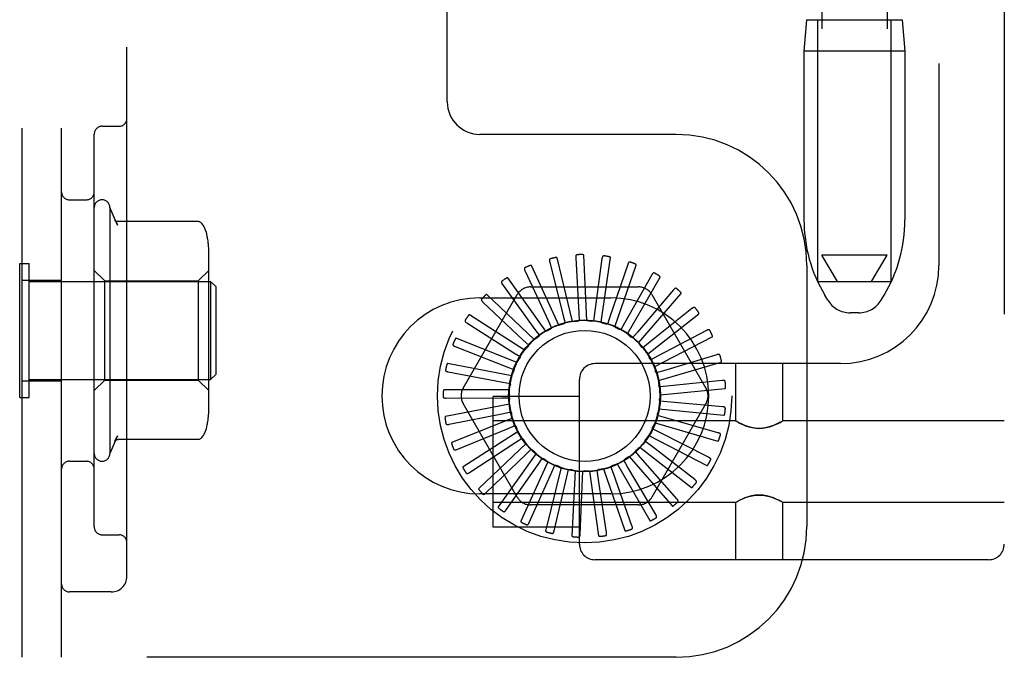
# Model space of a CAD drawing. Header units: inches. Extents: x 0 to 184, y 0 to 119.
# Tile 60 of 113: x 108.28 to 110.17, y 37.69 to 38.91. Entities that reach past the tile are written whole.
import ezdxf

# ---------------------------------------------------------------- set-up
doc = ezdxf.new("R2010")
doc.units = ezdxf.units.IN
doc.header["$LTSCALE"] = 10.121375
doc.header["$MEASUREMENT"] = 0
doc.linetypes.add('HIDDEN', pattern=[0.2, 0.1, -0.1])
doc.layers.add('DEFAULT_2', color=8, linetype='HIDDEN')

msp = doc.modelspace()

# ---------------------------------------------------------------- linework, layer by layer
at = {"layer": 'DEFAULT_2', "color": 8, "linetype": 'HIDDEN'}
for p, q in [((110.1675, 43.4031), (110.1675, 37.9026)), ((108.29, 37.686), (108.29, 43.186)), ((108.365, 37.686), (108.365, 43.186)), ((108.49, 37.841), (108.49, 43.031)), ((110.0425, 42.8701), (110.0425, 38.4356)), ((109.1025, 38.7485), (109.1025, 42.1235)), ((109.8185, 41.9241), (109.8185, 38.455)), ((109.9435, 41.9241), (109.9435, 38.455)), ((109.7895, 38.905), (109.7845, 38.845)), ((109.7895, 38.905), (109.9725, 38.905)), ((109.811, 38.405), (109.811, 38.905)), ((109.951, 38.405), (109.951, 38.905)), ((109.9725, 38.905), (109.9775, 38.845)), ((109.7845, 38.845), (109.7845, 38.5225)), ((109.9775, 38.845), (109.7845, 38.845)), ((109.9775, 38.845), (109.9775, 38.5225)), ((108.4275, 37.9353), (108.4275, 38.6866)), ((108.4425, 38.7016), (108.475, 38.7016)), ((109.54, 38.686), (109.165, 38.686)), ((108.38, 38.561), (108.4125, 38.561)), ((108.4575, 38.546), (108.4575, 38.076)), ((108.4721, 38.5126), (108.4575, 38.546)), ((108.6252, 38.5195), (108.4734, 38.5195)), ((108.6465, 38.1594), (108.6465, 38.4626)), ((109.2984, 38.442), (109.3241, 38.3391)), ((109.3422, 38.3284), (109.3127, 38.4499)), ((109.3481, 38.45), (109.3538, 38.3441)), ((109.3696, 38.3302), (109.3636, 38.455)), ((109.3983, 38.4485), (109.384, 38.3433)), ((109.3968, 38.3267), (109.4145, 38.4504)), ((109.8485, 38.405), (109.8185, 38.455)), ((109.9435, 38.455), (109.8185, 38.455)), ((109.9135, 38.405), (109.9435, 38.455)), ((108.285, 38.183), (108.285, 38.439)), ((108.285, 38.439), (108.303, 38.439)), ((108.303, 38.183), (108.303, 38.439)), ((108.4475, 38.406), (108.4275, 38.426)), ((108.6265, 38.406), (108.6465, 38.426)), ((109.2511, 38.4248), (109.2959, 38.3286)), ((109.3156, 38.3215), (109.2637, 38.4352)), ((109.4474, 38.4374), (109.4134, 38.3369)), ((109.4228, 38.3181), (109.4637, 38.4362)), ((109.79, 38.436), (109.79, 37.936)), ((108.29, 38.4075), (108.365, 38.4075)), ((108.303, 38.405), (108.65, 38.405)), ((108.4475, 38.216), (108.4475, 38.406)), ((108.4475, 38.406), (108.6265, 38.406)), ((108.6265, 38.406), (108.6265, 38.216)), ((108.65, 38.405), (108.65, 38.217)), ((108.66, 38.395), (108.65, 38.405)), ((109.2909, 38.3097), (109.2184, 38.4115)), ((109.4935, 38.4173), (109.4411, 38.325)), ((109.4468, 38.3048), (109.5093, 38.413)), ((109.811, 38.405), (109.951, 38.405)), ((108.66, 38.395), (108.66, 38.227)), ((109.208, 38.399), (109.2701, 38.313)), ((109.2615, 38.3943), (109.4684, 38.3943)), ((109.5349, 38.3888), (109.466, 38.3081)), ((109.1328, 38.2006), (109.2363, 38.3797)), ((109.165, 38.3735), (109.415, 38.3735)), ((109.1705, 38.3654), (109.2478, 38.2927)), ((109.2688, 38.2935), (109.1784, 38.3797)), ((109.4678, 38.2872), (109.5496, 38.3816)), ((109.4937, 38.3797), (109.5971, 38.2006)), ((109.8299, 38.3692), (109.8244, 38.3785)), ((109.932, 38.3692), (109.9376, 38.3785)), ((109.5703, 38.3529), (109.4873, 38.2868)), ((109.2502, 38.2733), (109.1451, 38.3409)), ((109.2959, 38.3286), (109.3019, 38.3157)), ((109.3241, 38.3391), (109.3276, 38.3253)), ((109.3538, 38.3441), (109.3546, 38.3299)), ((109.384, 38.3433), (109.382, 38.3292)), ((109.4134, 38.3369), (109.4088, 38.3234)), ((109.4851, 38.2659), (109.5833, 38.3431)), ((109.8892, 38.345), (109.8728, 38.345)), ((109.1401, 38.3254), (109.2297, 38.2686)), ((109.2701, 38.313), (109.2785, 38.3014)), ((109.4411, 38.325), (109.434, 38.3126)), ((109.5981, 38.3111), (109.5042, 38.2618)), ((109.2357, 38.25), (109.1197, 38.2965)), ((109.2478, 38.2927), (109.2582, 38.2829)), ((109.466, 38.3081), (109.4567, 38.2973)), ((109.498, 38.2417), (109.6091, 38.299)), ((109.1178, 38.2803), (109.2165, 38.2415)), ((109.4873, 38.2868), (109.4762, 38.2779)), ((109.2297, 38.2686), (109.2418, 38.261)), ((109.4892, 38.2577), (109.4891, 38.2579)), ((109.5042, 38.2618), (109.4915, 38.2552)), ((109.6176, 38.2647), (109.516, 38.2341)), ((109.2259, 38.2244), (109.1032, 38.2481)), ((109.2165, 38.2415), (109.2298, 38.2363)), ((109.8545, 38.2476), (109.385, 38.2476)), ((109.516, 38.2341), (109.5024, 38.23)), ((109.5062, 38.2155), (109.6261, 38.2507)), ((109.6537, 38.2476), (109.6537, 38.1381)), ((109.7437, 38.2476), (109.7437, 38.1381)), ((108.303, 38.217), (108.65, 38.217)), ((108.4475, 38.216), (108.4275, 38.196)), ((108.4475, 38.216), (108.6265, 38.216)), ((108.6265, 38.216), (108.6465, 38.196)), ((108.66, 38.227), (108.65, 38.217)), ((109.1044, 38.2318), (109.2087, 38.2124)), ((109.355, 37.9026), (109.355, 38.2176)), ((109.6279, 38.2154), (109.5224, 38.2046)), ((108.29, 38.2145), (108.365, 38.2145)), ((109.2212, 38.1974), (109.0962, 38.1974)), ((109.2087, 38.2124), (109.2227, 38.2098)), ((109.5224, 38.2046), (109.5082, 38.2032)), ((109.5092, 38.1883), (109.6336, 38.2001)), ((108.285, 38.183), (108.303, 38.183)), ((109.1004, 38.1816), (109.2065, 38.1824)), ((109.19, 37.9352), (109.19, 38.1851)), ((109.355, 38.1851), (109.19, 38.1851)), ((109.2065, 38.1824), (109.2208, 38.1824)), ((109.2216, 38.17), (109.0989, 38.1463)), ((109.2363, 37.9922), (109.1328, 38.1714)), ((109.5971, 38.1714), (109.4937, 37.9922)), ((109.507, 38.1609), (109.6314, 38.149)), ((109.5231, 38.1745), (109.5089, 38.1758)), ((109.6288, 38.1651), (109.5231, 38.1745)), ((109.106, 38.1316), (109.2101, 38.1524)), ((109.2272, 38.1431), (109.1112, 38.0967)), ((109.2101, 38.1524), (109.224, 38.1552)), ((109.518, 38.1448), (109.5043, 38.1487)), ((109.62, 38.1156), (109.518, 38.1448)), ((109.121, 38.0836), (109.2192, 38.1237)), ((109.6537, 38.1381), (109.19, 38.1381)), ((109.2192, 38.1237), (109.2324, 38.1291)), ((109.5075, 38.1166), (109.4948, 38.123)), ((109.4997, 38.1345), (109.6196, 38.0993)), ((109.6537, 38.1381), (109.6543, 38.1378)), ((109.656, 38.1369), (109.6542, 38.1378)), ((109.6588, 38.1353), (109.6558, 38.137)), ((109.7415, 38.1369), (109.7432, 38.1378)), ((109.7432, 38.1378), (109.7437, 38.1381)), ((110.1675, 38.1381), (109.7437, 38.1381)), ((108.4721, 38.1094), (108.4575, 38.076)), ((108.6252, 38.1025), (108.4734, 38.1025)), ((109.2378, 38.1178), (109.1327, 38.0503)), ((109.2336, 38.0973), (109.2456, 38.105)), ((109.4876, 38.1099), (109.5986, 38.0527)), ((109.6021, 38.0686), (109.5075, 38.1166)), ((109.1448, 38.0393), (109.2336, 38.0973)), ((109.253, 38.095), (109.1626, 38.0088)), ((109.2528, 38.074), (109.263, 38.0839)), ((109.4709, 38.0881), (109.5692, 38.0108)), ((109.4918, 38.0909), (109.4805, 38.0996)), ((109.5756, 38.0258), (109.4918, 38.0909)), ((109.1765, 38.0003), (109.2528, 38.074)), ((109.2723, 38.0755), (109.1998, 37.9737)), ((109.276, 38.0548), (109.2842, 38.0665)), ((109.4505, 38.0698), (109.5323, 37.9754)), ((109.4715, 38.0686), (109.4621, 38.0793)), ((109.5415, 37.9889), (109.4715, 38.0686)), ((108.38, 38.061), (108.4125, 38.061)), ((109.2151, 37.968), (109.276, 38.0548)), ((109.2948, 38.0599), (109.2429, 37.9462)), ((109.32, 38.0489), (109.2905, 37.9275)), ((109.3024, 38.0403), (109.3083, 38.0533)), ((109.4012, 38.0463), (109.4421, 37.9283)), ((109.4202, 38.0374), (109.4155, 38.0509)), ((109.427, 38.0557), (109.4895, 37.9475)), ((109.4473, 38.0505), (109.4401, 38.0628)), ((109.501, 37.959), (109.4473, 38.0505)), ((109.259, 37.9435), (109.3024, 38.0403)), ((109.3068, 37.9279), (109.3311, 38.0311)), ((109.3311, 38.0311), (109.3344, 38.045)), ((109.3467, 38.0429), (109.3408, 37.9181)), ((109.3567, 37.9215), (109.361, 38.0275)), ((109.361, 38.0275), (109.3616, 38.0418)), ((109.3741, 38.042), (109.3919, 37.9183)), ((109.3911, 38.0296), (109.389, 38.0437)), ((109.4069, 37.9247), (109.3911, 38.0296)), ((109.4556, 37.9374), (109.4202, 38.0374)), ((109.415, 37.9985), (109.165, 37.9985)), ((109.6537, 37.9821), (109.19, 37.9821)), ((109.4684, 37.9776), (109.2615, 37.9776)), ((109.6537, 37.9821), (109.6543, 37.9825)), ((109.6537, 37.9821), (109.6537, 37.8726)), ((109.6542, 37.9825), (109.656, 37.9834)), ((109.7417, 37.9833), (109.7387, 37.985)), ((109.7432, 37.9825), (109.7415, 37.9834)), ((109.7432, 37.9825), (109.7437, 37.9821)), ((109.7437, 37.9821), (109.7437, 37.8726)), ((110.1675, 37.9821), (109.7437, 37.9821)), ((109.355, 37.9351), (109.19, 37.9351)), ((108.4425, 37.9203), (108.475, 37.9203)), ((110.1375, 37.8726), (109.385, 37.8726)), ((108.46, 37.811), (108.38, 37.811)), ((109.54, 37.686), (108.29, 37.686))]:
    msp.add_line(p, q, dxfattribs=at)
for points in [[(108.4662, 38.5228), (108.4675, 38.521), (108.4686, 38.5193), (108.4697, 38.5175), (108.4706, 38.5158), (108.4714, 38.5141), (108.4722, 38.5123)], [(108.4734, 38.5195), (108.4722, 38.5196), (108.4709, 38.5198), (108.4697, 38.5202), (108.4686, 38.5207), (108.4679, 38.5212), (108.4673, 38.5216), (108.4669, 38.522), (108.4666, 38.5223), (108.4664, 38.5225), (108.4662, 38.5227), (108.4662, 38.5228)], [(108.6329, 38.5159), (108.6321, 38.5167), (108.6312, 38.5175), (108.6302, 38.5182), (108.6291, 38.5187), (108.6279, 38.5191), (108.6267, 38.5194), (108.6255, 38.5195), (108.6252, 38.5195)], [(108.6421, 38.4977), (108.6419, 38.4984), (108.6403, 38.5032), (108.6382, 38.5078), (108.6356, 38.5122), (108.6329, 38.5159)], [(109.2997, 38.4482), (109.2992, 38.4481), (109.2989, 38.4479), (109.2986, 38.4476), (109.2983, 38.4472), (109.2981, 38.4468), (109.298, 38.4464), (109.2979, 38.446), (109.2979, 38.4455), (109.2979, 38.4449), (109.298, 38.4444), (109.298, 38.4438), (109.2981, 38.4433), (109.2982, 38.4427), (109.2984, 38.442)], [(109.3127, 38.4499), (109.3127, 38.45), (109.3125, 38.4501), (109.3124, 38.4503), (109.3122, 38.4503), (109.312, 38.4504), (109.3118, 38.4504), (109.3116, 38.4505), (109.3114, 38.4505), (109.3112, 38.4505), (109.3109, 38.4505), (109.3107, 38.4505), (109.3104, 38.4505), (109.3102, 38.4505), (109.3099, 38.4505), (109.3096, 38.4504), (109.3093, 38.4504), (109.309, 38.4504), (109.3087, 38.4503), (109.3083, 38.4502), (109.308, 38.4502)], [(109.3505, 38.4559), (109.35, 38.4558), (109.3496, 38.4556), (109.3493, 38.4554), (109.349, 38.4551), (109.3487, 38.4548), (109.3485, 38.4544), (109.3483, 38.4539), (109.3482, 38.4535), (109.3481, 38.453), (109.3481, 38.4524), (109.348, 38.4518), (109.348, 38.4513), (109.348, 38.4506), (109.3481, 38.45)], [(109.3636, 38.455), (109.3636, 38.4551), (109.3635, 38.4553), (109.3634, 38.4554), (109.3632, 38.4555), (109.363, 38.4556), (109.3629, 38.4557), (109.3627, 38.4558), (109.3624, 38.4559), (109.3622, 38.4559), (109.362, 38.456), (109.3617, 38.456), (109.3615, 38.4561), (109.3612, 38.4561), (109.3609, 38.4561), (109.3606, 38.4561), (109.3603, 38.4562), (109.36, 38.4562), (109.3597, 38.4562), (109.3594, 38.4562), (109.3591, 38.4562)], [(109.4018, 38.4537), (109.4014, 38.4537), (109.4009, 38.4537), (109.4005, 38.4535), (109.4002, 38.4533), (109.3999, 38.453), (109.3996, 38.4527), (109.3994, 38.4523), (109.3991, 38.4518), (109.399, 38.4513), (109.3988, 38.4508), (109.3987, 38.4502), (109.3985, 38.4497), (109.3984, 38.4491), (109.3983, 38.4485)], [(109.4145, 38.4504), (109.4145, 38.4506), (109.4145, 38.4507), (109.4144, 38.4509), (109.4143, 38.451), (109.4141, 38.4511), (109.4139, 38.4513), (109.4138, 38.4514), (109.4136, 38.4515), (109.4134, 38.4516), (109.4131, 38.4517), (109.4129, 38.4518), (109.4126, 38.4518), (109.4124, 38.4519), (109.4121, 38.452), (109.4119, 38.4521), (109.4116, 38.4522), (109.4113, 38.4522), (109.4109, 38.4523), (109.4106, 38.4524), (109.4103, 38.4524)], [(109.4518, 38.4419), (109.4514, 38.442), (109.4509, 38.442), (109.4505, 38.442), (109.4501, 38.4418), (109.4498, 38.4416), (109.4494, 38.4413), (109.4491, 38.4409), (109.4488, 38.4405), (109.4486, 38.4401), (109.4483, 38.4396), (109.4481, 38.4391), (109.4478, 38.4386), (109.4476, 38.438), (109.4474, 38.4374)], [(109.2512, 38.4311), (109.2508, 38.4309), (109.2505, 38.4306), (109.2502, 38.4303), (109.2501, 38.4299), (109.25, 38.4295), (109.2499, 38.429), (109.2499, 38.4286), (109.25, 38.4281), (109.2501, 38.4276), (109.2503, 38.427), (109.2504, 38.4265), (109.2506, 38.426), (109.2509, 38.4254), (109.2511, 38.4248)], [(109.2637, 38.4352), (109.2636, 38.4353), (109.2635, 38.4355), (109.2633, 38.4355), (109.2632, 38.4356), (109.263, 38.4356), (109.2628, 38.4356), (109.2625, 38.4356), (109.2623, 38.4356), (109.2621, 38.4356), (109.2618, 38.4355), (109.2616, 38.4355), (109.2613, 38.4354), (109.2611, 38.4353), (109.2608, 38.4353), (109.2605, 38.4352), (109.2603, 38.4351), (109.26, 38.435), (109.2597, 38.4349), (109.2593, 38.4347), (109.259, 38.4346)], [(109.4637, 38.4362), (109.4637, 38.4364), (109.4637, 38.4366), (109.4636, 38.4367), (109.4635, 38.4369), (109.4634, 38.437), (109.4633, 38.4372), (109.4631, 38.4373), (109.4629, 38.4375), (109.4627, 38.4376), (109.4625, 38.4378), (109.4623, 38.4379), (109.4621, 38.438), (109.4619, 38.4381), (109.4616, 38.4383), (109.4614, 38.4384), (109.4611, 38.4385), (109.4608, 38.4387), (109.4605, 38.4388), (109.4602, 38.4389), (109.46, 38.439)], [(109.2069, 38.4052), (109.2065, 38.4049), (109.2063, 38.4045), (109.2061, 38.4041), (109.206, 38.4037), (109.206, 38.4033), (109.206, 38.4029), (109.2061, 38.4024), (109.2063, 38.4019), (109.2065, 38.4015), (109.2067, 38.401), (109.207, 38.4005), (109.2073, 38.4), (109.2076, 38.3995), (109.208, 38.399)], [(109.2184, 38.4115), (109.2183, 38.4117), (109.2181, 38.4117), (109.2179, 38.4118), (109.2178, 38.4118), (109.2176, 38.4118), (109.2174, 38.4118), (109.2171, 38.4117), (109.2169, 38.4117), (109.2167, 38.4116), (109.2165, 38.4115), (109.2162, 38.4114), (109.216, 38.4113), (109.2158, 38.4112), (109.2155, 38.411), (109.2153, 38.4109), (109.215, 38.4108), (109.2147, 38.4106), (109.2145, 38.4104), (109.2142, 38.4103), (109.214, 38.4101)], [(109.4987, 38.4209), (109.4983, 38.421), (109.4978, 38.4211), (109.4974, 38.4211), (109.497, 38.4211), (109.4966, 38.4209), (109.4962, 38.4207), (109.4959, 38.4204), (109.4955, 38.4201), (109.4951, 38.4197), (109.4948, 38.4193), (109.4945, 38.4188), (109.4941, 38.4183), (109.4938, 38.4178), (109.4935, 38.4173)], [(109.5093, 38.413), (109.5093, 38.4132), (109.5093, 38.4133), (109.5093, 38.4135), (109.5092, 38.4137), (109.5091, 38.4139), (109.509, 38.414), (109.5089, 38.4142), (109.5088, 38.4144), (109.5086, 38.4146), (109.5084, 38.4147), (109.5082, 38.4149), (109.508, 38.4151), (109.5078, 38.4153), (109.5076, 38.4154), (109.5074, 38.4156), (109.5072, 38.4158), (109.5069, 38.416), (109.5066, 38.4161), (109.5064, 38.4163), (109.5061, 38.4165)], [(109.5407, 38.3913), (109.5403, 38.3916), (109.54, 38.3917), (109.5395, 38.3918), (109.5391, 38.3918), (109.5387, 38.3917), (109.5383, 38.3916), (109.5379, 38.3914), (109.5374, 38.3911), (109.537, 38.3908), (109.5366, 38.3905), (109.5362, 38.3901), (109.5358, 38.3897), (109.5354, 38.3892), (109.5349, 38.3888)], [(109.5496, 38.3816), (109.5497, 38.3818), (109.5498, 38.3819), (109.5498, 38.3821), (109.5497, 38.3823), (109.5497, 38.3825), (109.5496, 38.3827), (109.5495, 38.3829), (109.5494, 38.3831), (109.5493, 38.3833), (109.5491, 38.3835), (109.549, 38.3837), (109.5488, 38.3839), (109.5487, 38.3841), (109.5485, 38.3843), (109.5483, 38.3845), (109.5481, 38.3847), (109.5479, 38.3849), (109.5476, 38.3852), (109.5474, 38.3854), (109.5471, 38.3856)], [(109.1682, 38.3713), (109.168, 38.3709), (109.1678, 38.3705), (109.1677, 38.3701), (109.1676, 38.3697), (109.1677, 38.3693), (109.1678, 38.3689), (109.168, 38.3684), (109.1683, 38.368), (109.1686, 38.3676), (109.1689, 38.3671), (109.1692, 38.3667), (109.1696, 38.3663), (109.1701, 38.3658), (109.1705, 38.3654)], [(109.1784, 38.3797), (109.1782, 38.3798), (109.178, 38.3799), (109.1779, 38.3799), (109.1777, 38.3799), (109.1775, 38.3798), (109.1773, 38.3797), (109.1771, 38.3797), (109.1769, 38.3796), (109.1767, 38.3794), (109.1765, 38.3793), (109.1763, 38.3792), (109.1761, 38.379), (109.1758, 38.3789), (109.1756, 38.3787), (109.1754, 38.3785), (109.1752, 38.3783), (109.1749, 38.3781), (109.1747, 38.3779), (109.1745, 38.3777), (109.1742, 38.3774)], [(109.5764, 38.3543), (109.5761, 38.3547), (109.5757, 38.3549), (109.5753, 38.3551), (109.5749, 38.3551), (109.5745, 38.3552), (109.5741, 38.3551), (109.5736, 38.355), (109.5731, 38.3548), (109.5727, 38.3546), (109.5722, 38.3543), (109.5717, 38.354), (109.5712, 38.3537), (109.5707, 38.3533), (109.5703, 38.3529)], [(109.5833, 38.3431), (109.5834, 38.3433), (109.5835, 38.3434), (109.5835, 38.3436), (109.5835, 38.3438), (109.5835, 38.344), (109.5835, 38.3442), (109.5834, 38.3444), (109.5834, 38.3446), (109.5833, 38.3448), (109.5832, 38.345), (109.5831, 38.3453), (109.583, 38.3455), (109.5828, 38.3457), (109.5827, 38.346), (109.5825, 38.3462), (109.5824, 38.3465), (109.5822, 38.3467), (109.582, 38.347), (109.5819, 38.3473), (109.5817, 38.3475)], [(109.1367, 38.3307), (109.1365, 38.3303), (109.1364, 38.3299), (109.1364, 38.3295), (109.1364, 38.329), (109.1366, 38.3286), (109.1368, 38.3282), (109.137, 38.3279), (109.1374, 38.3275), (109.1377, 38.3271), (109.1381, 38.3267), (109.1386, 38.3264), (109.1391, 38.326), (109.1396, 38.3257), (109.1401, 38.3254)], [(109.1451, 38.3409), (109.1449, 38.341), (109.1447, 38.341), (109.1446, 38.341), (109.1444, 38.3409), (109.1442, 38.3408), (109.144, 38.3407), (109.1438, 38.3406), (109.1437, 38.3405), (109.1435, 38.3403), (109.1433, 38.3401), (109.1431, 38.34), (109.1429, 38.3398), (109.1428, 38.3396), (109.1426, 38.3394), (109.1424, 38.3392), (109.1422, 38.3389), (109.142, 38.3387), (109.1418, 38.3384), (109.1416, 38.3382), (109.1415, 38.3379)], [(109.3422, 38.3284), (109.3444, 38.3286), (109.3466, 38.3287), (109.3489, 38.3287), (109.3511, 38.3288)], [(109.3546, 38.3299), (109.3541, 38.3295), (109.3535, 38.3293), (109.3529, 38.3291), (109.3523, 38.3289), (109.3517, 38.3288), (109.3511, 38.3288)], [(109.3696, 38.3302), (109.3718, 38.3299), (109.374, 38.3296), (109.3762, 38.3292), (109.3784, 38.3288)], [(109.382, 38.3292), (109.3814, 38.329), (109.3808, 38.3289), (109.3802, 38.3288), (109.3796, 38.3287), (109.379, 38.3288), (109.3784, 38.3288)], [(109.2909, 38.3097), (109.2929, 38.3107), (109.2949, 38.3116), (109.2969, 38.3125), (109.299, 38.3134)], [(109.3019, 38.3157), (109.3015, 38.3152), (109.3011, 38.3147), (109.3006, 38.3143), (109.3001, 38.314), (109.2995, 38.3136), (109.299, 38.3134)], [(109.3156, 38.3215), (109.3178, 38.3221), (109.32, 38.3226), (109.3221, 38.3231), (109.3243, 38.3236)], [(109.3276, 38.3253), (109.3271, 38.3249), (109.3266, 38.3245), (109.326, 38.3242), (109.3255, 38.3239), (109.3249, 38.3237), (109.3243, 38.3236)], [(109.3968, 38.3267), (109.3989, 38.326), (109.401, 38.3253), (109.4031, 38.3245), (109.4051, 38.3237)], [(109.4088, 38.3234), (109.4082, 38.3233), (109.4076, 38.3233), (109.407, 38.3233), (109.4063, 38.3234), (109.4057, 38.3235), (109.4051, 38.3237)], [(109.4228, 38.3181), (109.4248, 38.317), (109.4267, 38.3159), (109.4286, 38.3148), (109.4305, 38.3136)], [(109.434, 38.3126), (109.4334, 38.3127), (109.4328, 38.3127), (109.4322, 38.3129), (109.4316, 38.3131), (109.431, 38.3133), (109.4305, 38.3136)], [(109.6044, 38.3113), (109.6042, 38.3117), (109.6039, 38.312), (109.6035, 38.3122), (109.6031, 38.3124), (109.6027, 38.3124), (109.6023, 38.3125), (109.6018, 38.3124), (109.6013, 38.3123), (109.6008, 38.3122), (109.6003, 38.312), (109.5998, 38.3118), (109.5992, 38.3116), (109.5987, 38.3113), (109.5981, 38.3111)], [(109.1197, 38.2965), (109.1195, 38.2965), (109.1194, 38.2965), (109.1192, 38.2964), (109.119, 38.2964), (109.1189, 38.2962), (109.1187, 38.2961), (109.1186, 38.296), (109.1184, 38.2958), (109.1183, 38.2956), (109.1181, 38.2954), (109.118, 38.2952), (109.1178, 38.295), (109.1177, 38.2948), (109.1176, 38.2945), (109.1174, 38.2943), (109.1173, 38.294), (109.1171, 38.2937), (109.117, 38.2934), (109.1169, 38.2931), (109.1167, 38.2928)], [(109.2688, 38.2935), (109.2706, 38.2948), (109.2724, 38.2961), (109.2742, 38.2974), (109.2761, 38.2986)], [(109.2785, 38.3014), (109.2782, 38.3008), (109.2778, 38.3003), (109.2775, 38.2998), (109.277, 38.2994), (109.2766, 38.299), (109.2761, 38.2986)], [(109.4468, 38.3048), (109.4485, 38.3034), (109.4502, 38.3019), (109.4518, 38.3004), (109.4535, 38.2989)], [(109.4567, 38.2973), (109.4561, 38.2974), (109.4556, 38.2976), (109.455, 38.2979), (109.4544, 38.2982), (109.4539, 38.2985), (109.4535, 38.2989)], [(109.6091, 38.299), (109.6092, 38.2991), (109.6093, 38.2992), (109.6094, 38.2994), (109.6095, 38.2996), (109.6095, 38.2998), (109.6095, 38.3), (109.6095, 38.3002), (109.6094, 38.3004), (109.6094, 38.3006), (109.6093, 38.3009), (109.6093, 38.3011), (109.6092, 38.3014), (109.6091, 38.3016), (109.609, 38.3019), (109.6089, 38.3022), (109.6088, 38.3024), (109.6087, 38.3027), (109.6086, 38.303), (109.6084, 38.3033), (109.6083, 38.3036)], [(109.1135, 38.2849), (109.1133, 38.2845), (109.1133, 38.284), (109.1134, 38.2836), (109.1135, 38.2832), (109.1137, 38.2828), (109.114, 38.2825), (109.1143, 38.2822), (109.1147, 38.2818), (109.1151, 38.2816), (109.1156, 38.2813), (109.1161, 38.281), (109.1166, 38.2808), (109.1172, 38.2805), (109.1178, 38.2803)], [(109.2502, 38.2733), (109.2517, 38.275), (109.2532, 38.2766), (109.2548, 38.2782), (109.2564, 38.2797)], [(109.2582, 38.2829), (109.258, 38.2823), (109.2578, 38.2818), (109.2575, 38.2812), (109.2572, 38.2807), (109.2568, 38.2802), (109.2564, 38.2797)], [(109.4678, 38.2872), (109.4692, 38.2854), (109.4706, 38.2837), (109.4719, 38.2819), (109.4732, 38.2801)], [(109.4762, 38.2779), (109.4756, 38.2781), (109.475, 38.2785), (109.4745, 38.2788), (109.4741, 38.2792), (109.4736, 38.2797), (109.4732, 38.2801)], [(109.2357, 38.25), (109.2369, 38.2519), (109.2381, 38.2538), (109.2393, 38.2557), (109.2406, 38.2575)], [(109.2418, 38.261), (109.2417, 38.2604), (109.2416, 38.2597), (109.2414, 38.2591), (109.2412, 38.2586), (109.2409, 38.258), (109.2406, 38.2575)], [(109.4851, 38.2659), (109.4858, 38.2646), (109.4865, 38.2633), (109.4872, 38.2619), (109.4878, 38.2606), (109.4885, 38.2593), (109.4891, 38.2579)], [(109.4915, 38.2552), (109.4911, 38.2555), (109.4906, 38.2559), (109.4902, 38.2563), (109.4898, 38.2567), (109.4895, 38.2572), (109.4892, 38.2577)], [(109.6238, 38.2637), (109.6237, 38.2641), (109.6234, 38.2645), (109.6231, 38.2648), (109.6228, 38.265), (109.6224, 38.2652), (109.6219, 38.2653), (109.6215, 38.2653), (109.621, 38.2653), (109.6205, 38.2653), (109.6199, 38.2652), (109.6194, 38.2651), (109.6188, 38.265), (109.6182, 38.2648), (109.6176, 38.2647)], [(109.6261, 38.2507), (109.6262, 38.2508), (109.6264, 38.2509), (109.6265, 38.2511), (109.6265, 38.2512), (109.6266, 38.2514), (109.6266, 38.2516), (109.6267, 38.2518), (109.6267, 38.2521), (109.6267, 38.2523), (109.6267, 38.2525), (109.6267, 38.2528), (109.6266, 38.2531), (109.6266, 38.2533), (109.6266, 38.2536), (109.6265, 38.2539), (109.6265, 38.2542), (109.6264, 38.2545), (109.6263, 38.2548), (109.6263, 38.2551), (109.6262, 38.2554)], [(109.0993, 38.2355), (109.0992, 38.235), (109.0993, 38.2346), (109.0994, 38.2342), (109.0996, 38.2339), (109.0999, 38.2335), (109.1003, 38.2332), (109.1006, 38.233), (109.1011, 38.2327), (109.1016, 38.2325), (109.1021, 38.2324), (109.1026, 38.2322), (109.1032, 38.232), (109.1038, 38.2319), (109.1044, 38.2318)], [(109.1032, 38.2481), (109.1031, 38.2481), (109.1029, 38.248), (109.1027, 38.2479), (109.1026, 38.2478), (109.1025, 38.2477), (109.1023, 38.2475), (109.1022, 38.2473), (109.1021, 38.2471), (109.102, 38.2469), (109.1019, 38.2467), (109.1018, 38.2465), (109.1017, 38.2462), (109.1016, 38.246), (109.1015, 38.2457), (109.1014, 38.2455), (109.1013, 38.2452), (109.1012, 38.2449), (109.1011, 38.2446), (109.1011, 38.2442), (109.101, 38.2439)], [(109.2298, 38.2363), (109.2299, 38.2357), (109.2299, 38.2351), (109.2298, 38.2344), (109.2297, 38.2338), (109.2295, 38.2332), (109.2293, 38.2326)], [(109.498, 38.2417), (109.4987, 38.2396), (109.4993, 38.2374), (109.4999, 38.2353), (109.5005, 38.2332)], [(109.2259, 38.2244), (109.2267, 38.2265), (109.2276, 38.2286), (109.2284, 38.2306), (109.2293, 38.2326)], [(109.5024, 38.23), (109.5019, 38.2304), (109.5015, 38.2309), (109.5012, 38.2314), (109.5009, 38.232), (109.5007, 38.2326), (109.5005, 38.2332)], [(109.5062, 38.2155), (109.5064, 38.2133), (109.5066, 38.2111), (109.5068, 38.2089), (109.507, 38.2067)], [(109.6339, 38.2133), (109.6338, 38.2138), (109.6336, 38.2142), (109.6334, 38.2145), (109.6331, 38.2148), (109.6327, 38.215), (109.6323, 38.2152), (109.6319, 38.2153), (109.6314, 38.2154), (109.6309, 38.2155), (109.6303, 38.2155), (109.6297, 38.2155), (109.6292, 38.2155), (109.6285, 38.2155), (109.6279, 38.2154)], [(109.0962, 38.1974), (109.096, 38.1974), (109.0959, 38.1973), (109.0958, 38.1972), (109.0956, 38.197), (109.0955, 38.1969), (109.0954, 38.1967), (109.0953, 38.1965), (109.0953, 38.1963), (109.0952, 38.1961), (109.0951, 38.1958), (109.0951, 38.1956), (109.095, 38.1953), (109.095, 38.1951), (109.0949, 38.1948), (109.0949, 38.1945), (109.0949, 38.1942), (109.0948, 38.1939), (109.0948, 38.1936), (109.0948, 38.1933), (109.0948, 38.193)], [(109.2212, 38.1974), (109.2216, 38.1996), (109.222, 38.2018), (109.2224, 38.204), (109.2229, 38.2061)], [(109.2227, 38.2098), (109.2229, 38.2092), (109.223, 38.2086), (109.2231, 38.208), (109.2231, 38.2073), (109.223, 38.2067), (109.2229, 38.2061)], [(109.5082, 38.2032), (109.5079, 38.2037), (109.5076, 38.2043), (109.5073, 38.2048), (109.5072, 38.2054), (109.507, 38.206), (109.507, 38.2067)], [(109.6336, 38.2001), (109.6338, 38.2002), (109.6339, 38.2003), (109.6341, 38.2004), (109.6342, 38.2006), (109.6342, 38.2007), (109.6343, 38.2009), (109.6344, 38.2011), (109.6344, 38.2013), (109.6345, 38.2016), (109.6345, 38.2018), (109.6346, 38.2021), (109.6346, 38.2023), (109.6346, 38.2026), (109.6346, 38.2029), (109.6346, 38.2032), (109.6346, 38.2034), (109.6346, 38.2038), (109.6346, 38.2041), (109.6346, 38.2044), (109.6346, 38.2047)], [(109.0947, 38.1843), (109.0948, 38.1839), (109.0949, 38.1835), (109.0951, 38.1831), (109.0954, 38.1828), (109.0957, 38.1825), (109.0961, 38.1823), (109.0965, 38.1821), (109.097, 38.182), (109.0975, 38.1818), (109.098, 38.1818), (109.0986, 38.1817), (109.0992, 38.1817), (109.0998, 38.1816), (109.1004, 38.1816)], [(109.2208, 38.1824), (109.2211, 38.1819), (109.2213, 38.1813), (109.2215, 38.1807), (109.2216, 38.1801), (109.2217, 38.1795), (109.2217, 38.1789)], [(109.2216, 38.17), (109.2216, 38.1722), (109.2216, 38.1744), (109.2216, 38.1767), (109.2217, 38.1789)], [(109.5092, 38.1883), (109.509, 38.186), (109.5088, 38.1838), (109.5086, 38.1816), (109.5083, 38.1794)], [(109.5089, 38.1758), (109.5086, 38.1764), (109.5085, 38.1769), (109.5083, 38.1776), (109.5083, 38.1782), (109.5083, 38.1788), (109.5083, 38.1794)], [(109.507, 38.1609), (109.5064, 38.1588), (109.5058, 38.1566), (109.5052, 38.1545), (109.5045, 38.1524)], [(109.6342, 38.1619), (109.6342, 38.1624), (109.6341, 38.1628), (109.6339, 38.1632), (109.6337, 38.1635), (109.6334, 38.1638), (109.633, 38.1641), (109.6326, 38.1643), (109.6321, 38.1645), (109.6316, 38.1647), (109.6311, 38.1648), (109.6306, 38.1649), (109.63, 38.165), (109.6294, 38.1651), (109.6288, 38.1651)], [(109.0989, 38.1463), (109.0987, 38.1463), (109.0986, 38.1462), (109.0985, 38.146), (109.0984, 38.1459), (109.0983, 38.1457), (109.0983, 38.1455), (109.0982, 38.1453), (109.0982, 38.1451), (109.0982, 38.1448), (109.0982, 38.1446), (109.0981, 38.1443), (109.0981, 38.1441), (109.0981, 38.1438), (109.0982, 38.1435), (109.0982, 38.1432), (109.0982, 38.1429), (109.0982, 38.1426), (109.0983, 38.1423), (109.0983, 38.142), (109.0984, 38.1416)], [(109.224, 38.1552), (109.2244, 38.1547), (109.2248, 38.1542), (109.2251, 38.1537), (109.2253, 38.1531), (109.2255, 38.1525), (109.2256, 38.1519)], [(109.2272, 38.1431), (109.2268, 38.1453), (109.2264, 38.1475), (109.226, 38.1497), (109.2256, 38.1519)], [(109.5043, 38.1487), (109.5042, 38.1493), (109.5042, 38.15), (109.5042, 38.1506), (109.5042, 38.1512), (109.5043, 38.1518), (109.5045, 38.1524)], [(109.6314, 38.149), (109.6316, 38.1491), (109.6318, 38.1491), (109.6319, 38.1492), (109.6321, 38.1494), (109.6322, 38.1495), (109.6323, 38.1497), (109.6324, 38.1499), (109.6325, 38.1501), (109.6326, 38.1503), (109.6327, 38.1505), (109.6327, 38.1508), (109.6328, 38.151), (109.6329, 38.1513), (109.633, 38.1515), (109.633, 38.1518), (109.6331, 38.1521), (109.6331, 38.1524), (109.6332, 38.1527), (109.6332, 38.1531), (109.6333, 38.1534)], [(108.6329, 38.1061), (108.6356, 38.1098), (108.6382, 38.1141), (108.6403, 38.1187), (108.6419, 38.1235), (108.6421, 38.1242)], [(109.0999, 38.1332), (109.1, 38.1328), (109.1002, 38.1324), (109.1005, 38.1321), (109.1009, 38.1318), (109.1012, 38.1316), (109.1016, 38.1315), (109.1021, 38.1314), (109.1026, 38.1313), (109.1031, 38.1313), (109.1037, 38.1313), (109.1042, 38.1314), (109.1048, 38.1314), (109.1054, 38.1315), (109.106, 38.1316)], [(109.2324, 38.1291), (109.2329, 38.1287), (109.2333, 38.1283), (109.2337, 38.1278), (109.234, 38.1272), (109.2343, 38.1267), (109.2346, 38.1261)], [(109.2378, 38.1178), (109.237, 38.1199), (109.2361, 38.122), (109.2353, 38.124), (109.2346, 38.1261)], [(109.4948, 38.123), (109.4948, 38.1237), (109.4948, 38.1243), (109.4949, 38.1249), (109.4951, 38.1255), (109.4953, 38.1261), (109.4956, 38.1266)], [(109.4997, 38.1345), (109.4987, 38.1325), (109.4977, 38.1305), (109.4967, 38.1286), (109.4956, 38.1266)], [(109.7391, 38.1356), (109.7356, 38.1338), (109.7312, 38.1316), (109.726, 38.1294), (109.72, 38.1273), (109.7134, 38.1255), (109.7062, 38.1243), (109.6987, 38.1239), (109.6912, 38.1243), (109.684, 38.1255), (109.6774, 38.1273), (109.6715, 38.1294), (109.6663, 38.1316), (109.6618, 38.1338), (109.6583, 38.1356)], [(109.6588, 38.1353), (109.6626, 38.1334), (109.6674, 38.1311), (109.6729, 38.1289), (109.679, 38.1269), (109.6855, 38.1252), (109.6921, 38.1242), (109.6988, 38.1239), (109.7055, 38.1242), (109.7121, 38.1252), (109.7185, 38.1269), (109.7246, 38.1289), (109.7301, 38.1312), (109.7349, 38.1334), (109.7387, 38.1353), (109.7417, 38.137)], [(108.4662, 38.0992), (108.4675, 38.1009), (108.4686, 38.1027), (108.4697, 38.1044), (108.4706, 38.1062), (108.4714, 38.1079), (108.4722, 38.1096)], [(108.4662, 38.0992), (108.4662, 38.0992), (108.4664, 38.0994), (108.4666, 38.0996), (108.4669, 38.0999), (108.4673, 38.1003), (108.4679, 38.1008), (108.4686, 38.1012), (108.4697, 38.1017), (108.4709, 38.1021), (108.4722, 38.1024), (108.4734, 38.1025)], [(108.6329, 38.1061), (108.6321, 38.1052), (108.6312, 38.1044), (108.6302, 38.1038), (108.6291, 38.1032), (108.6279, 38.1028), (108.6267, 38.1026), (108.6255, 38.1025), (108.6252, 38.1025)], [(109.2456, 38.105), (109.2461, 38.1047), (109.2466, 38.1044), (109.2471, 38.104), (109.2475, 38.1035), (109.2479, 38.103), (109.2483, 38.1025)], [(109.253, 38.095), (109.2518, 38.0969), (109.2506, 38.0987), (109.2494, 38.1006), (109.2483, 38.1025)], [(109.4805, 38.0996), (109.4806, 38.1002), (109.4808, 38.1008), (109.481, 38.1014), (109.4813, 38.102), (109.4816, 38.1025), (109.482, 38.103)], [(109.4876, 38.1099), (109.4862, 38.1081), (109.4848, 38.1064), (109.4834, 38.1047), (109.482, 38.103)], [(109.6196, 38.0993), (109.6198, 38.0993), (109.62, 38.0993), (109.6201, 38.0994), (109.6203, 38.0995), (109.6204, 38.0996), (109.6206, 38.0998), (109.6207, 38.0999), (109.6209, 38.1001), (109.621, 38.1003), (109.6211, 38.1005), (109.6212, 38.1007), (109.6214, 38.101), (109.6215, 38.1012), (109.6216, 38.1014), (109.6217, 38.1017), (109.6218, 38.102), (109.6219, 38.1023), (109.6221, 38.1026), (109.6222, 38.1029), (109.6222, 38.1031)], [(109.6248, 38.1114), (109.6248, 38.1119), (109.6248, 38.1123), (109.6247, 38.1127), (109.6246, 38.1131), (109.6243, 38.1134), (109.624, 38.1138), (109.6237, 38.1141), (109.6232, 38.1143), (109.6228, 38.1146), (109.6223, 38.1148), (109.6218, 38.115), (109.6212, 38.1152), (109.6206, 38.1154), (109.62, 38.1156)], [(109.1112, 38.0967), (109.1111, 38.0966), (109.111, 38.0965), (109.1109, 38.0963), (109.1108, 38.0961), (109.1108, 38.0959), (109.1108, 38.0957), (109.1108, 38.0955), (109.1108, 38.0953), (109.1108, 38.0951), (109.1108, 38.0948), (109.1108, 38.0946), (109.1109, 38.0943), (109.1109, 38.0941), (109.111, 38.0938), (109.1111, 38.0935), (109.1112, 38.0932), (109.1113, 38.0929), (109.1114, 38.0926), (109.1115, 38.0923), (109.1116, 38.0921)], [(109.1147, 38.084), (109.1149, 38.0836), (109.1152, 38.0833), (109.1155, 38.083), (109.1159, 38.0828), (109.1163, 38.0827), (109.1167, 38.0826), (109.1172, 38.0826), (109.1177, 38.0826), (109.1182, 38.0827), (109.1187, 38.0829), (109.1193, 38.083), (109.1198, 38.0832), (109.1204, 38.0834), (109.121, 38.0836)], [(109.263, 38.0839), (109.2636, 38.0837), (109.2642, 38.0835), (109.2647, 38.0831), (109.2653, 38.0828), (109.2657, 38.0824), (109.2662, 38.0819)], [(109.4709, 38.0881), (109.4693, 38.0866), (109.4676, 38.0852), (109.4659, 38.0837), (109.4642, 38.0823)], [(109.2723, 38.0755), (109.2707, 38.0771), (109.2692, 38.0787), (109.2676, 38.0803), (109.2662, 38.0819)], [(109.2842, 38.0665), (109.2848, 38.0664), (109.2854, 38.0662), (109.286, 38.066), (109.2866, 38.0658), (109.2871, 38.0655), (109.2876, 38.0651)], [(109.2948, 38.0599), (109.293, 38.0612), (109.2912, 38.0625), (109.2894, 38.0638), (109.2876, 38.0651)], [(109.4401, 38.0628), (109.4405, 38.0634), (109.4409, 38.0639), (109.4413, 38.0643), (109.4418, 38.0647), (109.4423, 38.0651), (109.4428, 38.0654)], [(109.4505, 38.0698), (109.4486, 38.0687), (109.4467, 38.0676), (109.4447, 38.0665), (109.4428, 38.0654)], [(109.4621, 38.0793), (109.4623, 38.0799), (109.4626, 38.0804), (109.4629, 38.081), (109.4633, 38.0815), (109.4637, 38.0819), (109.4642, 38.0823)], [(109.606, 38.0636), (109.6061, 38.064), (109.6062, 38.0644), (109.6062, 38.0649), (109.6061, 38.0653), (109.6059, 38.0657), (109.6057, 38.066), (109.6054, 38.0664), (109.605, 38.0667), (109.6046, 38.0671), (109.6042, 38.0674), (109.6037, 38.0677), (109.6032, 38.068), (109.6027, 38.0683), (109.6021, 38.0686)], [(109.1327, 38.0503), (109.1326, 38.0502), (109.1325, 38.05), (109.1324, 38.0499), (109.1324, 38.0497), (109.1324, 38.0495), (109.1324, 38.0493), (109.1325, 38.049), (109.1325, 38.0488), (109.1326, 38.0486), (109.1327, 38.0484), (109.1327, 38.0481), (109.1328, 38.0479), (109.1329, 38.0476), (109.133, 38.0474), (109.1332, 38.0471), (109.1333, 38.0469), (109.1334, 38.0466), (109.1336, 38.0463), (109.1338, 38.046), (109.134, 38.0457)], [(109.3083, 38.0533), (109.3089, 38.0534), (109.3095, 38.0533), (109.3101, 38.0533), (109.3108, 38.0531), (109.3113, 38.0529), (109.3119, 38.0527)], [(109.32, 38.0489), (109.3179, 38.0498), (109.3159, 38.0507), (109.3139, 38.0517), (109.3119, 38.0527)], [(109.4012, 38.0463), (109.399, 38.046), (109.3968, 38.0457), (109.3946, 38.0454), (109.3924, 38.0451)], [(109.4155, 38.0509), (109.4159, 38.0513), (109.4164, 38.0517), (109.4169, 38.0521), (109.4174, 38.0524), (109.418, 38.0527), (109.4186, 38.0529)], [(109.427, 38.0557), (109.4249, 38.055), (109.4228, 38.0542), (109.4207, 38.0535), (109.4186, 38.0529)], [(109.5986, 38.0527), (109.5988, 38.0526), (109.599, 38.0526), (109.5991, 38.0526), (109.5993, 38.0527), (109.5995, 38.0528), (109.5997, 38.0529), (109.5998, 38.0531), (109.6, 38.0532), (109.6001, 38.0534), (109.6003, 38.0536), (109.6005, 38.0538), (109.6006, 38.054), (109.6008, 38.0542), (109.601, 38.0544), (109.6011, 38.0546), (109.6013, 38.0549), (109.6015, 38.0552), (109.6016, 38.0554), (109.6018, 38.0557), (109.602, 38.056)], [(109.1385, 38.0385), (109.1388, 38.0381), (109.1391, 38.0378), (109.1395, 38.0376), (109.1399, 38.0375), (109.1403, 38.0375), (109.1408, 38.0375), (109.1412, 38.0376), (109.1417, 38.0377), (109.1422, 38.0379), (109.1427, 38.0381), (109.1432, 38.0384), (109.1437, 38.0387), (109.1442, 38.039), (109.1448, 38.0393)], [(109.3344, 38.045), (109.335, 38.0451), (109.3356, 38.0452), (109.3363, 38.0453), (109.3369, 38.0452), (109.3375, 38.0452), (109.3381, 38.045)], [(109.3467, 38.0429), (109.3445, 38.0434), (109.3424, 38.0439), (109.3402, 38.0444), (109.3381, 38.045)], [(109.3616, 38.0418), (109.3622, 38.042), (109.3628, 38.0422), (109.3634, 38.0424), (109.364, 38.0425), (109.3646, 38.0425), (109.3652, 38.0425)], [(109.3741, 38.042), (109.3719, 38.0421), (109.3697, 38.0422), (109.3675, 38.0423), (109.3652, 38.0425)], [(109.389, 38.0437), (109.3895, 38.0441), (109.39, 38.0444), (109.3906, 38.0447), (109.3912, 38.0449), (109.3918, 38.045), (109.3924, 38.0451)], [(109.1626, 38.0088), (109.1625, 38.0086), (109.1624, 38.0085), (109.1624, 38.0083), (109.1624, 38.0081), (109.1624, 38.0079), (109.1625, 38.0077), (109.1626, 38.0075), (109.1627, 38.0073), (109.1628, 38.0071), (109.1629, 38.0069), (109.163, 38.0067), (109.1632, 38.0065), (109.1633, 38.0062), (109.1635, 38.006), (109.1636, 38.0058), (109.1638, 38.0055), (109.164, 38.0053), (109.1642, 38.005), (109.1644, 38.0048), (109.1647, 38.0045)], [(109.5692, 38.0108), (109.5693, 38.0108), (109.5695, 38.0107), (109.5697, 38.0107), (109.5699, 38.0108), (109.57, 38.0108), (109.5702, 38.0109), (109.5704, 38.011), (109.5706, 38.0111), (109.5708, 38.0113), (109.571, 38.0114), (109.5712, 38.0116), (109.5714, 38.0118), (109.5716, 38.0119), (109.5718, 38.0121), (109.572, 38.0123), (109.5722, 38.0125), (109.5724, 38.0128), (109.5726, 38.013), (109.5728, 38.0132), (109.573, 38.0135)], [(109.5784, 38.0202), (109.5787, 38.0206), (109.5788, 38.021), (109.5789, 38.0214), (109.5789, 38.0218), (109.5788, 38.0222), (109.5786, 38.0227), (109.5784, 38.0231), (109.5781, 38.0235), (109.5778, 38.0239), (109.5774, 38.0243), (109.577, 38.0247), (109.5766, 38.0251), (109.5761, 38.0255), (109.5756, 38.0258)], [(109.1705, 37.9983), (109.1709, 37.998), (109.1712, 37.9978), (109.1716, 37.9976), (109.1721, 37.9976), (109.1725, 37.9976), (109.1729, 37.9977), (109.1734, 37.9979), (109.1738, 37.9981), (109.1742, 37.9984), (109.1747, 37.9987), (109.1751, 37.9991), (109.1756, 37.9994), (109.1761, 37.9998), (109.1765, 38.0003)], [(109.5432, 37.9828), (109.5435, 37.9831), (109.5438, 37.9835), (109.5439, 37.9839), (109.544, 37.9843), (109.5439, 37.9847), (109.5439, 37.9852), (109.5437, 37.9856), (109.5435, 37.9861), (109.5433, 37.9865), (109.543, 37.987), (109.5426, 37.9875), (109.5423, 37.9879), (109.5419, 37.9884), (109.5415, 37.9889)], [(109.6558, 37.9833), (109.6587, 37.985), (109.6626, 37.9869), (109.6674, 37.9891), (109.6729, 37.9914), (109.6789, 37.9934), (109.6854, 37.9951), (109.692, 37.9961), (109.6987, 37.9964), (109.7054, 37.9961), (109.712, 37.9951), (109.7184, 37.9934), (109.7245, 37.9914), (109.7301, 37.9892), (109.7348, 37.9869), (109.7387, 37.985)], [(109.7392, 37.9847), (109.7356, 37.9865), (109.7312, 37.9886), (109.726, 37.9908), (109.7201, 37.993), (109.7135, 37.9947), (109.7063, 37.9959), (109.6988, 37.9964), (109.6913, 37.996), (109.6841, 37.9948), (109.6775, 37.993), (109.6715, 37.9909), (109.6663, 37.9887), (109.6619, 37.9865), (109.6583, 37.9847)], [(109.1998, 37.9737), (109.1997, 37.9735), (109.1997, 37.9733), (109.1997, 37.9732), (109.1997, 37.973), (109.1998, 37.9728), (109.1999, 37.9726), (109.2, 37.9724), (109.2001, 37.9723), (109.2003, 37.9721), (109.2004, 37.9719), (109.2006, 37.9717), (109.2008, 37.9715), (109.201, 37.9713), (109.2012, 37.9711), (109.2014, 37.9709), (109.2016, 37.9707), (109.2018, 37.9705), (109.2021, 37.9703), (109.2023, 37.9701), (109.2026, 37.9699)], [(109.5323, 37.9754), (109.5325, 37.9753), (109.5326, 37.9752), (109.5328, 37.9752), (109.533, 37.9752), (109.5332, 37.9752), (109.5334, 37.9752), (109.5336, 37.9753), (109.5338, 37.9754), (109.534, 37.9755), (109.5342, 37.9756), (109.5345, 37.9757), (109.5347, 37.9758), (109.5349, 37.976), (109.5352, 37.9761), (109.5354, 37.9763), (109.5356, 37.9765), (109.5359, 37.9766), (109.5362, 37.9768), (109.5364, 37.977), (109.5367, 37.9773)], [(109.2095, 37.9649), (109.21, 37.9646), (109.2104, 37.9645), (109.2108, 37.9645), (109.2112, 37.9645), (109.2116, 37.9646), (109.212, 37.9648), (109.2124, 37.965), (109.2128, 37.9654), (109.2132, 37.9657), (109.2136, 37.9661), (109.2139, 37.9665), (109.2143, 37.967), (109.2147, 37.9674), (109.2151, 37.968)], [(109.5015, 37.9527), (109.5019, 37.953), (109.5022, 37.9533), (109.5024, 37.9537), (109.5026, 37.9541), (109.5026, 37.9545), (109.5026, 37.955), (109.5026, 37.9554), (109.5024, 37.9559), (109.5023, 37.9564), (109.5021, 37.9569), (109.5019, 37.9574), (109.5016, 37.958), (109.5013, 37.9585), (109.501, 37.959)], [(109.2429, 37.9462), (109.2429, 37.9461), (109.2429, 37.9459), (109.2429, 37.9457), (109.243, 37.9456), (109.2431, 37.9454), (109.2433, 37.9452), (109.2434, 37.9451), (109.2436, 37.9449), (109.2437, 37.9448), (109.2439, 37.9446), (109.2441, 37.9445), (109.2443, 37.9443), (109.2446, 37.9442), (109.2448, 37.944), (109.245, 37.9438), (109.2453, 37.9437), (109.2456, 37.9435), (109.2458, 37.9434), (109.2461, 37.9432), (109.2465, 37.9431)], [(109.2542, 37.9394), (109.2546, 37.9393), (109.2551, 37.9392), (109.2555, 37.9393), (109.2559, 37.9394), (109.2563, 37.9396), (109.2566, 37.9398), (109.257, 37.9402), (109.2573, 37.9405), (109.2576, 37.941), (109.2579, 37.9414), (109.2582, 37.9419), (109.2585, 37.9424), (109.2588, 37.943), (109.259, 37.9435)], [(109.4549, 37.9311), (109.4553, 37.9313), (109.4557, 37.9316), (109.456, 37.9319), (109.4562, 37.9322), (109.4563, 37.9326), (109.4564, 37.9331), (109.4564, 37.9335), (109.4564, 37.934), (109.4564, 37.9346), (109.4563, 37.9351), (109.4561, 37.9356), (109.456, 37.9362), (109.4558, 37.9368), (109.4556, 37.9374)], [(109.4895, 37.9475), (109.4896, 37.9474), (109.4897, 37.9473), (109.4899, 37.9472), (109.4901, 37.9472), (109.4903, 37.9472), (109.4905, 37.9472), (109.4907, 37.9472), (109.4909, 37.9472), (109.4911, 37.9473), (109.4914, 37.9474), (109.4916, 37.9474), (109.4919, 37.9475), (109.4921, 37.9476), (109.4924, 37.9477), (109.4926, 37.9478), (109.4929, 37.9479), (109.4932, 37.9481), (109.4935, 37.9482), (109.4938, 37.9484), (109.4941, 37.9485)], [(109.2905, 37.9275), (109.2905, 37.9273), (109.2905, 37.9271), (109.2906, 37.927), (109.2907, 37.9268), (109.2909, 37.9267), (109.291, 37.9266), (109.2912, 37.9264), (109.2914, 37.9263), (109.2916, 37.9262), (109.2918, 37.9261), (109.292, 37.9259), (109.2923, 37.9258), (109.2925, 37.9257), (109.2928, 37.9256), (109.293, 37.9255), (109.2933, 37.9254), (109.2936, 37.9253), (109.2939, 37.9252), (109.2942, 37.9251), (109.2945, 37.9251)], [(109.3029, 37.9229), (109.3033, 37.9229), (109.3037, 37.9229), (109.3042, 37.923), (109.3045, 37.9232), (109.3049, 37.9235), (109.3052, 37.9238), (109.3054, 37.9242), (109.3057, 37.9246), (109.3059, 37.9251), (109.3061, 37.9256), (109.3063, 37.9261), (109.3065, 37.9267), (109.3067, 37.9272), (109.3068, 37.9279)], [(109.3408, 37.9181), (109.3408, 37.9179), (109.3409, 37.9177), (109.341, 37.9176), (109.3411, 37.9175), (109.3413, 37.9173), (109.3414, 37.9172), (109.3416, 37.9171), (109.3419, 37.9171), (109.3421, 37.917), (109.3423, 37.9169), (109.3425, 37.9168), (109.3428, 37.9168), (109.3431, 37.9167), (109.3433, 37.9167), (109.3436, 37.9166), (109.3439, 37.9166), (109.3442, 37.9165), (109.3445, 37.9165), (109.3449, 37.9165), (109.3452, 37.9164)], [(109.3538, 37.9159), (109.3542, 37.916), (109.3546, 37.9161), (109.355, 37.9163), (109.3553, 37.9165), (109.3556, 37.9168), (109.3559, 37.9172), (109.3561, 37.9176), (109.3562, 37.9181), (109.3564, 37.9186), (109.3565, 37.9191), (109.3566, 37.9197), (109.3566, 37.9203), (109.3567, 37.9209), (109.3567, 37.9215)], [(109.3919, 37.9183), (109.392, 37.9182), (109.3921, 37.918), (109.3922, 37.9179), (109.3924, 37.9178), (109.3925, 37.9177), (109.3927, 37.9176), (109.3929, 37.9176), (109.3932, 37.9175), (109.3934, 37.9175), (109.3936, 37.9175), (109.3939, 37.9175), (109.3941, 37.9174), (109.3944, 37.9174), (109.3947, 37.9174), (109.395, 37.9174), (109.3953, 37.9174), (109.3956, 37.9175), (109.3959, 37.9175), (109.3962, 37.9175), (109.3966, 37.9176)], [(109.4051, 37.9187), (109.4055, 37.9188), (109.4059, 37.919), (109.4062, 37.9192), (109.4065, 37.9196), (109.4067, 37.9199), (109.4069, 37.9203), (109.407, 37.9208), (109.4071, 37.9213), (109.4071, 37.9218), (109.4071, 37.9224), (109.4071, 37.9229), (109.4071, 37.9235), (109.407, 37.9241), (109.4069, 37.9247)], [(109.4421, 37.9283), (109.4422, 37.9281), (109.4423, 37.928), (109.4424, 37.9279), (109.4426, 37.9278), (109.4428, 37.9278), (109.443, 37.9277), (109.4432, 37.9277), (109.4435, 37.9277), (109.4437, 37.9277), (109.4439, 37.9278), (109.4442, 37.9278), (109.4444, 37.9278), (109.4447, 37.9279), (109.445, 37.9279), (109.4453, 37.928), (109.4455, 37.928), (109.4459, 37.9281), (109.4462, 37.9282), (109.4465, 37.9283), (109.4467, 37.9284)]]:
    msp.add_lwpolyline(points, dxfattribs=at)
for radius in [0.2813, 0.1452, 0.1253]:
    msp.add_circle((109.365, 38.186), radius, dxfattribs=at)
for centre, radius, start, end in [((109.165, 38.7485), 0.0625, 180, 270), ((108.475, 38.7166), 0.015, 270, 360), ((108.4425, 38.6866), 0.015, 90, 180), ((109.54, 38.436), 0.25, 0, 90), ((108.38, 38.576), 0.015, 180, 270), ((108.4125, 38.576), 0.015, 270, 360), ((108.4425, 38.546), 0.015, 0.0001, 180), ((110.0645, 38.5225), 0.28, 180, 210.9637), ((109.6975, 38.5225), 0.28, 329.0363, 360), ((108.5053, 38.4627), 0.1412, 0, 14.5173), ((109.365, 38.186), 0.2703, 102.1722, 103.9846), ((109.365, 38.186), 0.2703, 91.244, 93.0757), ((109.365, 38.186), 0.2703, 80.3534, 82.1665), ((109.365, 38.186), 0.2703, 69.4259, 71.2574), ((109.365, 38.186), 0.2703, 113.0815, 114.8939), ((109.8545, 38.4356), 0.188, 270, 360), ((109.365, 38.186), 0.2703, 123.9715, 125.8028), ((109.365, 38.186), 0.2703, 58.5362, 60.3484), ((109.2615, 38.3651), 0.0292, 90, 150), ((109.4684, 38.3651), 0.0292, 30, 90), ((109.365, 38.186), 0.2703, 47.6265, 49.4392), ((109.165, 38.186), 0.1875, 90, 270), ((109.365, 38.186), 0.2703, 134.8988, 136.712), ((109.415, 38.186), 0.1875, 270, 90), ((109.8728, 38.395), 0.05, 210.9637, 270), ((109.8892, 38.395), 0.05, 270, 329.0363), ((109.365, 38.186), 0.2703, 36.6986, 38.5302), ((109.365, 38.186), 0.2703, 145.7893, 147.6212), ((109.365, 38.186), 0.1443, 99.0916, 105.0379), ((109.365, 38.186), 0.1443, 88.1826, 94.1288), ((109.365, 38.186), 0.1443, 77.2735, 83.2197), ((109.365, 38.186), 0.1443, 120.9098, 126.8561), ((109.365, 38.186), 0.1443, 110.0007, 115.947), ((109.365, 38.186), 0.1443, 66.3644, 72.3106), ((109.365, 38.186), 0.1443, 55.4553, 61.4015), ((109.365, 38.186), 0.2703, 25.8081, 27.6211), ((109.365, 38.186), 0.2703, 156.7179, 158.5301), ((109.365, 38.186), 0.1443, 131.8189, 137.7652), ((109.365, 38.186), 0.1443, 44.5462, 50.4924), ((109.365, 38.186), 0.1443, 142.728, 148.6743), ((109.365, 38.186), 0.1443, 33.6371, 39.5833), ((109.365, 38.186), 0.1443, 22.728, 28.6743), ((109.365, 38.186), 0.2703, 14.8803, 16.7119), ((109.365, 38.186), 0.2703, 167.6268, 169.4393), ((109.365, 38.186), 0.1443, 153.6371, 159.5833), ((109.385, 38.2176), 0.03, 90, 180), ((109.365, 38.186), 0.1443, 164.5462, 170.4924), ((109.365, 38.186), 0.1443, 11.8189, 17.7652), ((109.1581, 38.186), 0.0292, 150, 210), ((109.365, 38.186), 0.1443, 175.4553, 181.4015), ((109.365, 38.186), 0.1443, 0.9098, 6.8561), ((109.5719, 38.186), 0.0292, 330, 30), ((109.365, 38.186), 0.2703, 3.9727, 5.8031), ((109.365, 38.186), 0.2703, 178.5093, 180.3483), ((108.5053, 38.1593), 0.1412, 345.4827, 360), ((109.365, 38.186), 0.1443, 186.3644, 192.3106), ((109.365, 38.186), 0.1443, 350.0007, 355.947), ((109.365, 38.186), 0.2703, 353.0804, 354.8935), ((109.365, 38.186), 0.2703, 189.4443, 191.2574), ((109.365, 38.186), 0.1443, 197.2735, 203.2197), ((109.365, 38.186), 0.1443, 339.0916, 345.0379), ((109.365, 38.186), 0.1443, 328.1826, 334.1288), ((109.365, 38.186), 0.1443, 208.1826, 214.1288), ((109.365, 38.186), 0.2703, 342.1533, 343.9848), ((109.365, 38.186), 0.2703, 200.3346, 202.1666), ((109.365, 38.186), 0.1443, 219.0916, 225.0379), ((109.365, 38.186), 0.1443, 317.2735, 323.2197), ((108.4425, 38.076), 0.015, 180, 359.9999), ((109.365, 38.186), 0.1443, 230.0007, 235.947), ((109.365, 38.186), 0.1443, 306.3644, 312.3106), ((108.38, 38.046), 0.015, 90, 180), ((108.4125, 38.046), 0.015, 0, 90), ((109.365, 38.186), 0.2703, 211.2637, 213.0755), ((109.365, 38.186), 0.1443, 240.9098, 246.8561), ((109.365, 38.186), 0.1443, 251.8189, 257.7652), ((109.365, 38.186), 0.1443, 284.5462, 290.4924), ((109.365, 38.186), 0.1443, 295.4553, 301.4015), ((109.365, 38.186), 0.2703, 331.2627, 333.0757), ((109.365, 38.186), 0.1443, 262.728, 268.6743), ((109.365, 38.186), 0.1443, 273.6371, 279.5833), ((109.365, 38.186), 0.2703, 320.3346, 322.1665), ((109.365, 38.186), 0.2703, 222.1721, 223.9848), ((109.2615, 38.0068), 0.0292, 210, 270), ((109.4684, 38.0068), 0.0292, 270, 330), ((109.365, 38.186), 0.2703, 309.4457, 311.2575), ((109.365, 38.186), 0.2703, 233.0625, 234.8938), ((109.365, 38.186), 0.2703, 298.5353, 300.3483), ((108.4425, 37.9353), 0.015, 180, 270), ((109.365, 38.186), 0.2703, 243.9898, 245.8029), ((109.54, 37.936), 0.25, 270, 360), ((108.475, 37.9053), 0.015, 0, 90), ((109.365, 38.186), 0.2703, 254.8798, 256.7121), ((109.365, 38.186), 0.2703, 265.8095, 267.621), ((109.365, 38.186), 0.2703, 276.7174, 278.5302), ((109.365, 38.186), 0.2703, 287.6079, 289.4393), ((109.385, 37.9026), 0.03, 180, 270), ((110.1375, 37.9026), 0.03, 270, 360), ((108.46, 37.841), 0.03, 270, 360), ((108.38, 37.826), 0.015, 180, 270)]:
    msp.add_arc(centre, radius, start, end, dxfattribs=at)

doc.saveas('drawing.dxf')
